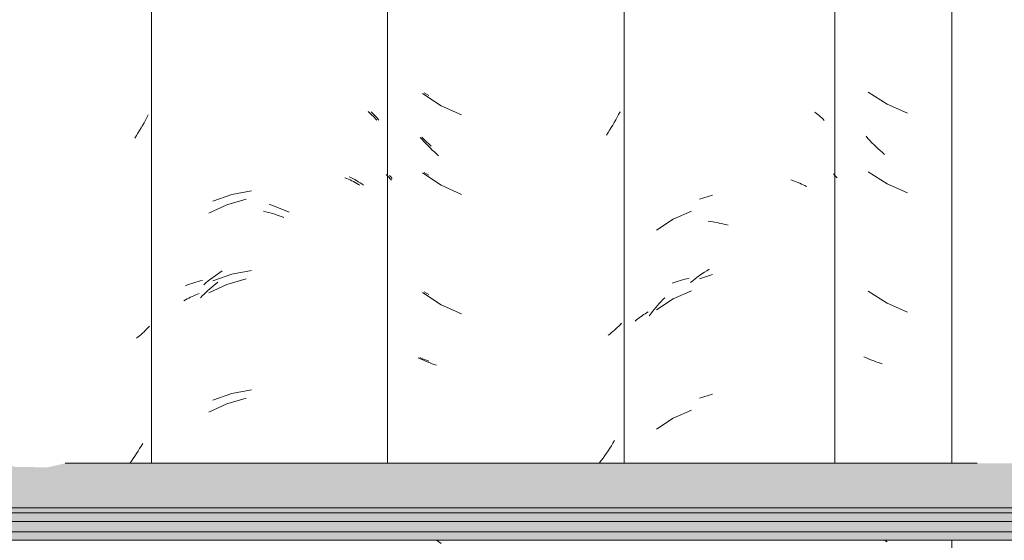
# Model space of a CAD drawing. Header units: metres. Extents: x -28.2 to -1.6, y -1.6 to 5.9.
# Tile 39 of 88: x -19.308 to -18.936, y 3.514 to 3.711. Entities that reach past the tile are written whole.
import ezdxf

# ---------------------------------------------------------------- set-up
doc = ezdxf.new("R2010")
doc.units = ezdxf.units.M
doc.layers.add('A-GLAZ-CWMG', color=7, linetype='Continuous', lineweight=5)
doc.layers.add('A-ROOF', color=7, linetype='Continuous', lineweight=5)

# ---------------------------------------------------------------- blocks, each defined once
blk = doc.blocks.new('FP_43-CASA 3')
at = {"layer": 'A-GLAZ-CWMG', "color": 9, "true_color": 0xc0c0c0}
for p, q in [((-18.98714, 3.68373), (-18.98003, 3.67918)), ((-18.98003, 3.67918), (-18.97227, 3.67584)), ((-18.98726, 3.66624), (-18.988, 3.66705)), ((-18.98651, 3.66543), (-18.98726, 3.66624)), ((-18.98575, 3.66464), (-18.98651, 3.66543)), ((-18.98498, 3.66387), (-18.98575, 3.66464)), ((-18.9842, 3.66311), (-18.98498, 3.66387)), ((-18.98341, 3.66236), (-18.9842, 3.66311)), ((-18.98262, 3.66162), (-18.98341, 3.66236)), ((-18.98181, 3.66091), (-18.98262, 3.66162)), ((-18.98099, 3.6602), (-18.98181, 3.66091)), ((-18.99987, 3.65233), (-19.00032, 3.65286)), ((-18.9994, 3.6518), (-18.99987, 3.65233)), ((-18.98714, 3.65359), (-18.98003, 3.64904)), ((-18.99892, 3.65129), (-18.9994, 3.6518)), ((-18.98003, 3.64904), (-18.97227, 3.6457)), ((-18.98714, 3.60838), (-18.98003, 3.60382)), ((-18.98003, 3.60382), (-18.97227, 3.60048)), ((-18.98804, 3.58322), (-18.98877, 3.58358)), ((-18.9873, 3.58288), (-18.98804, 3.58322)), ((-18.98655, 3.58256), (-18.9873, 3.58288)), ((-18.98579, 3.58225), (-18.98655, 3.58256)), ((-18.98502, 3.58195), (-18.98579, 3.58225)), ((-18.98424, 3.58166), (-18.98502, 3.58195)), ((-18.98345, 3.58139), (-18.98424, 3.58166)), ((-18.98266, 3.58114), (-18.98345, 3.58139)), ((-18.98185, 3.5809), (-18.98266, 3.58114)), ((-18.981, 3.51402), (-18.98003, 3.5134))]:
    blk.add_line(p, q, dxfattribs=at)
blk = doc.blocks.new('FP_44-CASA 3')
at = {"layer": 'A-GLAZ-CWMG', "color": 9, "true_color": 0xc0c0c0}
for p, q in [((-19.00732, 3.67615), (-19.00678, 3.67574)), ((-19.00678, 3.67574), (-19.00624, 3.67532)), ((-19.00624, 3.67532), (-19.00572, 3.67489)), ((-19.00572, 3.67489), (-19.00522, 3.67446)), ((-19.00522, 3.67446), (-19.00472, 3.67401)), ((-19.00472, 3.67401), (-19.00424, 3.67355)), ((-19.00424, 3.67355), (-19.00378, 3.67309)), ((-19.01648, 3.65053), (-19.01578, 3.6503)), ((-19.01578, 3.6503), (-19.0151, 3.65007)), ((-19.0151, 3.65007), (-19.01442, 3.64982)), ((-19.01442, 3.64982), (-19.01375, 3.64955)), ((-19.01375, 3.64955), (-19.01309, 3.64927)), ((-19.01309, 3.64927), (-19.01244, 3.64899)), ((-19.01244, 3.64899), (-19.01181, 3.64868)), ((-19.01181, 3.64868), (-19.01118, 3.64837)), ((-19.01118, 3.64837), (-19.01056, 3.64804)), ((-19.05407, 3.63864), (-19.06099, 3.63564)), ((-19.06099, 3.63564), (-19.06727, 3.63149)), ((-19.0477, 3.63487), (-19.04687, 3.63477)), ((-19.04687, 3.63477), (-19.04604, 3.63465)), ((-19.04604, 3.63465), (-19.04521, 3.63451)), ((-19.04521, 3.63451), (-19.04437, 3.63436)), ((-19.04437, 3.63436), (-19.04354, 3.63419)), ((-19.04354, 3.63419), (-19.0427, 3.63401)), ((-19.0427, 3.63401), (-19.04186, 3.63381)), ((-19.04186, 3.63381), (-19.04102, 3.63359)), ((-19.04102, 3.63359), (-19.04018, 3.63336)), ((-19.05407, 3.6085), (-19.06099, 3.6055)), ((-19.06099, 3.6055), (-19.06727, 3.60135)), ((-19.0669, 3.60298), (-19.06624, 3.60372)), ((-19.06624, 3.60372), (-19.06556, 3.60446)), ((-19.06556, 3.60446), (-19.06488, 3.60518)), ((-19.06488, 3.60518), (-19.06418, 3.60588)), ((-19.07222, 3.5995), (-19.07165, 3.59987)), ((-19.07165, 3.59987), (-19.07106, 3.60023)), ((-19.07106, 3.60023), (-19.07047, 3.60057)), ((-19.07008, 3.59906), (-19.06946, 3.59987)), ((-19.06946, 3.59987), (-19.06884, 3.60067)), ((-19.06884, 3.60067), (-19.06821, 3.60145)), ((-19.06821, 3.60145), (-19.06756, 3.60222)), ((-19.06756, 3.60222), (-19.0669, 3.60298)), ((-19.07538, 3.59706), (-19.07489, 3.59749)), ((-19.07489, 3.59749), (-19.07438, 3.59791)), ((-19.07438, 3.59791), (-19.07386, 3.59832)), ((-19.07386, 3.59832), (-19.07332, 3.59872)), ((-19.07332, 3.59872), (-19.07278, 3.59911)), ((-19.07278, 3.59911), (-19.07222, 3.5995)), ((-19.05407, 3.56328), (-19.06099, 3.56028)), ((-19.06099, 3.56028), (-19.06727, 3.55614))]:
    blk.add_line(p, q, dxfattribs=at)
blk = doc.blocks.new('FP_45-CASA 3')
at = {"layer": 'A-GLAZ-CWMG', "color": 9, "true_color": 0xc0c0c0}
for p, q in [((-19.15521, 3.68348), (-19.15351, 3.68249)), ((-19.15524, 3.66588), (-19.1561, 3.66676)), ((-19.15437, 3.66502), (-19.15524, 3.66588)), ((-19.15349, 3.66417), (-19.15437, 3.66502)), ((-19.15259, 3.66334), (-19.15349, 3.66417)), ((-19.16913, 3.65204), (-19.16963, 3.65258)), ((-19.16863, 3.65152), (-19.16913, 3.65204)), ((-19.15521, 3.65334), (-19.15351, 3.65235)), ((-19.1681, 3.651), (-19.16863, 3.65152)), ((-19.16757, 3.65049), (-19.1681, 3.651)), ((-19.15521, 3.60812), (-19.15351, 3.60713)), ((-19.15605, 3.58289), (-19.15689, 3.58325)), ((-19.15518, 3.58255), (-19.15605, 3.58289)), ((-19.15431, 3.58223), (-19.15518, 3.58255)), ((-19.15343, 3.58192), (-19.15431, 3.58223))]:
    blk.add_line(p, q, dxfattribs=at)
blk = doc.blocks.new('FP_46-CASA 3')
at = {"layer": 'A-GLAZ-CWMG', "color": 9, "true_color": 0xc0c0c0}
for p, q in [((-19.17648, 3.6764), (-19.17597, 3.67597)), ((-19.17597, 3.67597), (-19.17548, 3.67554)), ((-19.17548, 3.67554), (-19.175, 3.67509)), ((-19.175, 3.67509), (-19.17453, 3.67463)), ((-19.17453, 3.67463), (-19.17407, 3.67417)), ((-19.17407, 3.67417), (-19.17363, 3.6737)), ((-19.17363, 3.6737), (-19.17319, 3.67322)), ((-19.1852, 3.65138), (-19.18453, 3.65111)), ((-19.18453, 3.65111), (-19.18387, 3.65082)), ((-19.18387, 3.65082), (-19.18322, 3.65052)), ((-19.18322, 3.65052), (-19.18259, 3.65021)), ((-19.18259, 3.65021), (-19.18196, 3.64989)), ((-19.18196, 3.64989), (-19.18134, 3.64956)), ((-19.18134, 3.64956), (-19.18073, 3.64922)), ((-19.18073, 3.64922), (-19.18014, 3.64886)), ((-19.18014, 3.64886), (-19.17955, 3.6485)), ((-19.22985, 3.64112), (-19.23672, 3.63789)), ((-19.22255, 3.64321), (-19.22985, 3.64112)), ((-19.21598, 3.63867), (-19.21514, 3.63847)), ((-19.21514, 3.63847), (-19.21429, 3.63825)), ((-19.21429, 3.63825), (-19.21345, 3.63802)), ((-19.21345, 3.63802), (-19.2126, 3.63777)), ((-19.2126, 3.63777), (-19.21175, 3.63751)), ((-19.21175, 3.63751), (-19.21091, 3.63724)), ((-19.21091, 3.63724), (-19.21007, 3.63695)), ((-19.21007, 3.63695), (-19.20922, 3.63664)), ((-19.20922, 3.63664), (-19.20838, 3.63632)), ((-19.22985, 3.61098), (-19.23672, 3.60775)), ((-19.23483, 3.6106), (-19.23407, 3.61122)), ((-19.23407, 3.61122), (-19.23331, 3.61182)), ((-19.22255, 3.61306), (-19.22985, 3.61098)), ((-19.2417, 3.60695), (-19.24103, 3.60722)), ((-19.24103, 3.60722), (-19.24034, 3.60747)), ((-19.23919, 3.60661), (-19.23849, 3.6073)), ((-19.23849, 3.6073), (-19.23777, 3.60799)), ((-19.23777, 3.60799), (-19.23705, 3.60866)), ((-19.23705, 3.60866), (-19.23631, 3.60932)), ((-19.23631, 3.60932), (-19.23558, 3.60997)), ((-19.23558, 3.60997), (-19.23483, 3.6106)), ((-19.24615, 3.60477), (-19.24555, 3.60512)), ((-19.24555, 3.60512), (-19.24493, 3.60545)), ((-19.24493, 3.60545), (-19.24431, 3.60577)), ((-19.24431, 3.60577), (-19.24367, 3.60609)), ((-19.24367, 3.60609), (-19.24302, 3.60639)), ((-19.24302, 3.60639), (-19.24237, 3.60667)), ((-19.24237, 3.60667), (-19.2417, 3.60695)), ((-19.23989, 3.6059), (-19.23919, 3.60661)), ((-19.22255, 3.56785), (-19.22985, 3.56577)), ((-19.22985, 3.56577), (-19.23672, 3.56253))]:
    blk.add_line(p, q, dxfattribs=at)
blk = doc.blocks.new('FP_47-CASA 3')
at = {"layer": 'A-GLAZ-CWMG', "color": 9, "true_color": 0xc0c0c0}
for p, q in [((-19.25969, 3.67525), (-19.2602, 3.67422)), ((-19.26181, 3.67121), (-19.26238, 3.67023)), ((-19.26126, 3.67221), (-19.26181, 3.67121)), ((-19.26072, 3.67321), (-19.26126, 3.67221)), ((-19.2602, 3.67422), (-19.26072, 3.67321)), ((-19.26416, 3.66734), (-19.26478, 3.6664)), ((-19.26355, 3.66829), (-19.26416, 3.66734)), ((-19.26296, 3.66926), (-19.26355, 3.66829)), ((-19.26238, 3.67023), (-19.26296, 3.66926)), ((-19.26178, 3.59253), (-19.26235, 3.59202)), ((-19.26123, 3.59305), (-19.26178, 3.59253)), ((-19.26069, 3.59357), (-19.26123, 3.59305)), ((-19.26017, 3.59411), (-19.26069, 3.59357)), ((-19.25966, 3.59465), (-19.26017, 3.59411)), ((-19.25917, 3.5952), (-19.25966, 3.59465)), ((-19.26352, 3.59104), (-19.26413, 3.59057)), ((-19.26293, 3.59153), (-19.26352, 3.59104)), ((-19.26235, 3.59202), (-19.26293, 3.59153)), ((-19.2635, 3.5478), (-19.26411, 3.54685)), ((-19.26291, 3.54877), (-19.2635, 3.5478)), ((-19.26233, 3.54974), (-19.26291, 3.54877)), ((-19.26176, 3.55072), (-19.26233, 3.54974)), ((-19.266, 3.54406), (-19.26663, 3.54319)), ((-19.26536, 3.54498), (-19.266, 3.54406)), ((-19.26473, 3.54591), (-19.26536, 3.54498)), ((-19.26411, 3.54685), (-19.26473, 3.54591))]:
    blk.add_line(p, q, dxfattribs=at)
blk = doc.blocks.new('Rectangular Mullion - Telha Fibrocimento - Ondulada-V36-CASA 3')
at = {"layer": 'A-GLAZ-CWMG'}
for p, q in [((-19.2584, 3.77825), (-19.2584, 3.54319)), ((-19.16913, 3.77825), (-19.16913, 3.54319)), ((-18.99981, 3.77825), (-18.99981, 3.54319)), ((-18.95557, 3.77825), (-18.95557, 3.54319)), ((-18.95557, 3.51402), (-18.95557, 3.27839))]:
    blk.add_line(p, q, dxfattribs=at)
for name in ['FP_46-CASA 3', 'FP_44-CASA 3', 'FP_43-CASA 3', 'FP_47-CASA 3', 'FP_45-CASA 3']:
    blk.add_blockref(name, (0, 0), dxfattribs=at)
blk = doc.blocks.new('FP_51-CASA 3')
at = {"layer": 'A-GLAZ-CWMG', "color": 9, "true_color": 0xc0c0c0}
for p, q in [((-19.04615, 3.64479), (-19.05101, 3.64321)), ((-19.04615, 3.61465), (-19.05101, 3.61307)), ((-19.05097, 3.61431), (-19.05008, 3.61493)), ((-19.05008, 3.61493), (-19.04919, 3.61554)), ((-19.04919, 3.61554), (-19.04829, 3.61613)), ((-19.04829, 3.61613), (-19.04738, 3.6167)), ((-19.06141, 3.61142), (-19.06064, 3.6117)), ((-19.06064, 3.6117), (-19.05985, 3.61198)), ((-19.05985, 3.61198), (-19.05906, 3.61223)), ((-19.05906, 3.61223), (-19.05825, 3.61247)), ((-19.05825, 3.61247), (-19.05744, 3.6127)), ((-19.05744, 3.6127), (-19.05661, 3.61291)), ((-19.05661, 3.61291), (-19.05578, 3.6131)), ((-19.05578, 3.6131), (-19.05494, 3.61328)), ((-19.05444, 3.61165), (-19.05359, 3.61234)), ((-19.05359, 3.61234), (-19.05272, 3.61301)), ((-19.05272, 3.61301), (-19.05185, 3.61367)), ((-19.05185, 3.61367), (-19.05097, 3.61431)), ((-19.04615, 3.56943), (-19.05101, 3.56785))]:
    blk.add_line(p, q, dxfattribs=at)
blk = doc.blocks.new('FP_52-CASA 3')
at = {"layer": 'A-GLAZ-CWMG', "color": 9, "true_color": 0xc0c0c0}
for p, q in [((-19.15584, 3.68331), (-19.14882, 3.67863)), ((-19.14882, 3.67863), (-19.14111, 3.67516)), ((-19.08215, 3.67428), (-19.0827, 3.67328)), ((-19.08162, 3.67528), (-19.08215, 3.67428)), ((-19.0811, 3.6763), (-19.08162, 3.67528)), ((-19.08384, 3.67131), (-19.08443, 3.67035)), ((-19.08326, 3.67229), (-19.08384, 3.67131)), ((-19.0827, 3.67328), (-19.08326, 3.67229)), ((-19.08565, 3.66845), (-19.08628, 3.66752)), ((-19.08503, 3.66939), (-19.08565, 3.66845)), ((-19.08443, 3.67035), (-19.08503, 3.66939)), ((-19.15596, 3.66582), (-19.15669, 3.66665)), ((-19.15522, 3.665), (-19.15596, 3.66582)), ((-19.15447, 3.6642), (-19.15522, 3.665)), ((-19.15372, 3.66341), (-19.15447, 3.6642)), ((-19.15295, 3.66263), (-19.15372, 3.66341)), ((-19.15217, 3.66187), (-19.15295, 3.66263)), ((-19.15138, 3.66112), (-19.15217, 3.66187)), ((-19.15058, 3.66039), (-19.15138, 3.66112)), ((-19.14977, 3.65967), (-19.15058, 3.66039)), ((-19.16783, 3.65168), (-19.1683, 3.65225)), ((-19.15584, 3.65317), (-19.14882, 3.64849)), ((-19.16734, 3.65112), (-19.16783, 3.65168)), ((-19.14882, 3.64849), (-19.14111, 3.64502)), ((-19.15584, 3.60795), (-19.14882, 3.60327)), ((-19.14882, 3.60327), (-19.14111, 3.59981)), ((-19.08057, 3.59625), (-19.08108, 3.5957)), ((-19.0844, 3.59262), (-19.085, 3.59214)), ((-19.08381, 3.59311), (-19.0844, 3.59262)), ((-19.08324, 3.59361), (-19.08381, 3.59311)), ((-19.08267, 3.59412), (-19.08324, 3.59361)), ((-19.08213, 3.59464), (-19.08267, 3.59412)), ((-19.08159, 3.59517), (-19.08213, 3.59464)), ((-19.08108, 3.5957), (-19.08159, 3.59517)), ((-19.085, 3.59214), (-19.08562, 3.59168)), ((-19.15673, 3.58282), (-19.15744, 3.58319)), ((-19.156, 3.58247), (-19.15673, 3.58282)), ((-19.15526, 3.58213), (-19.156, 3.58247)), ((-19.15451, 3.5818), (-19.15526, 3.58213)), ((-19.15375, 3.58149), (-19.15451, 3.5818)), ((-19.15298, 3.58119), (-19.15375, 3.58149)), ((-19.1522, 3.5809), (-19.15298, 3.58119)), ((-19.15142, 3.58063), (-19.1522, 3.5809)), ((-19.15062, 3.58038), (-19.15142, 3.58063)), ((-19.08322, 3.5518), (-19.08379, 3.55082)), ((-19.08559, 3.54796), (-19.08622, 3.54702)), ((-19.08498, 3.5489), (-19.08559, 3.54796)), ((-19.08438, 3.54986), (-19.08498, 3.5489)), ((-19.08379, 3.55082), (-19.08438, 3.54986)), ((-19.08818, 3.54429), (-19.08886, 3.5434)), ((-19.08752, 3.54519), (-19.08818, 3.54429)), ((-19.08686, 3.5461), (-19.08752, 3.54519)), ((-19.08622, 3.54702), (-19.08686, 3.5461)), ((-19.15058, 3.51402), (-19.14882, 3.51285))]:
    blk.add_line(p, q, dxfattribs=at)
blk = doc.blocks.new('FP_53-CASA 3')
at = {"layer": 'A-GLAZ-CWMG', "color": 9, "true_color": 0xc0c0c0}
for p, q in [((-19.1753, 3.67632), (-19.17478, 3.67583)), ((-19.17478, 3.67583), (-19.17427, 3.67533)), ((-19.17427, 3.67533), (-19.17377, 3.67481)), ((-19.17377, 3.67481), (-19.17329, 3.67429)), ((-19.17329, 3.67429), (-19.17283, 3.67376)), ((-19.17283, 3.67376), (-19.17238, 3.67322)), ((-19.18364, 3.65175), (-19.18292, 3.6514)), ((-19.18292, 3.6514), (-19.18221, 3.65103)), ((-19.18221, 3.65103), (-19.18151, 3.65065)), ((-19.18151, 3.65065), (-19.18083, 3.65026)), ((-19.18083, 3.65026), (-19.18016, 3.64986)), ((-19.18016, 3.64986), (-19.1795, 3.64944)), ((-19.1795, 3.64944), (-19.17886, 3.64901)), ((-19.17886, 3.64901), (-19.17823, 3.64857)), ((-19.22804, 3.645), (-19.23525, 3.64249)), ((-19.22053, 3.64637), (-19.22804, 3.645)), ((-19.21388, 3.64124), (-19.21293, 3.64093)), ((-19.21293, 3.64093), (-19.21197, 3.6406)), ((-19.21197, 3.6406), (-19.21102, 3.64026)), ((-19.21102, 3.64026), (-19.21007, 3.63989)), ((-19.21007, 3.63989), (-19.20912, 3.63951)), ((-19.20912, 3.63951), (-19.20817, 3.63911)), ((-19.20817, 3.63911), (-19.20723, 3.63869)), ((-19.20723, 3.63869), (-19.20629, 3.63826)), ((-19.22804, 3.61485), (-19.23525, 3.61234)), ((-19.23433, 3.61423), (-19.23345, 3.61485)), ((-19.23345, 3.61485), (-19.23255, 3.61546)), ((-19.23255, 3.61546), (-19.23165, 3.61605)), ((-19.22053, 3.61623), (-19.22804, 3.61485)), ((-19.24475, 3.61077), (-19.24398, 3.61106)), ((-19.24398, 3.61106), (-19.24319, 3.61133)), ((-19.24319, 3.61133), (-19.2424, 3.61159)), ((-19.2424, 3.61159), (-19.2416, 3.61183)), ((-19.2416, 3.61183), (-19.24079, 3.61206)), ((-19.24079, 3.61206), (-19.23996, 3.61227)), ((-19.23996, 3.61227), (-19.23913, 3.61247)), ((-19.23865, 3.61085), (-19.2378, 3.61156)), ((-19.2378, 3.61156), (-19.23694, 3.61225)), ((-19.23694, 3.61225), (-19.23608, 3.61292)), ((-19.23608, 3.61292), (-19.23521, 3.61358)), ((-19.23521, 3.61358), (-19.23433, 3.61423)), ((-19.24551, 3.61046), (-19.24475, 3.61077)), ((-19.22053, 3.57101), (-19.22804, 3.56964)), ((-19.22804, 3.56964), (-19.23525, 3.56713))]:
    blk.add_line(p, q, dxfattribs=at)
blk = doc.blocks.new('Rectangular Mullion - Telha Fibrocimento - Ondulada-V50-CASA 3')
at = {"layer": 'A-GLAZ-CWMG'}
blk.add_line((-19.07957, 3.77825), (-19.07957, 3.54319), dxfattribs=at)
for name in ['FP_51-CASA 3', 'FP_53-CASA 3', 'FP_52-CASA 3']:
    blk.add_blockref(name, (0, 0), dxfattribs=at)
blk = doc.blocks.new('LONGARINA_STEEL_FRAME1 - LONGARINA_STEEL_FRAME-2562852-CASA 3')
at = {"layer": 'A-ROOF', "true_color": 0x9fa09c}
h = blk.add_hatch(color=253, dxfattribs=at)
h.paths.add_polyline_path([(-18.54673, 3.52638), (-18.44504, 3.52638), (-18.44504, 3.54319), (-18.73807, 3.54319), (-18.74476, 3.54166), (-18.75707, 3.54184), (-18.76224, 3.54319), (-19.29107, 3.54319), (-19.29776, 3.54166), (-19.31007, 3.54184), (-19.31524, 3.54319), (-19.69754, 3.54319), (-19.69754, 3.52638), (-18.56204, 3.52638)])
h.paths.add_polyline_path([(-20.96477, 3.52638), (-19.73254, 3.52638), (-19.73254, 3.54319), (-19.84407, 3.54319), (-19.85076, 3.54166), (-19.86307, 3.54184), (-19.86824, 3.54319), (-20.39707, 3.54319), (-20.40376, 3.54166), (-20.41607, 3.54184), (-20.42124, 3.54319), (-20.98504, 3.54319), (-20.98504, 3.52638)])
h = blk.add_hatch(color=253, dxfattribs=at)
h.paths.add_polyline_path([(-18.54673, 3.5244), (-18.44504, 3.5244), (-18.44504, 3.52638), (-19.69754, 3.52638), (-19.69754, 3.5244), (-18.56204, 3.5244)])
h.paths.add_polyline_path([(-20.96477, 3.5244), (-19.73254, 3.5244), (-19.73254, 3.52638), (-20.98504, 3.52638), (-20.98504, 3.5244)])
h = blk.add_hatch(color=253, dxfattribs=at)
h.paths.add_polyline_path([(-20.98504, 3.52114), (-19.73254, 3.52114), (-19.73254, 3.5244), (-20.98504, 3.5244), (-20.98504, 3.52341)])
h.paths.add_polyline_path([(-18.44504, 3.52114), (-18.44504, 3.5244), (-19.69754, 3.5244), (-19.69754, 3.52114), (-18.54673, 3.52114)])
h = blk.add_hatch(color=253, dxfattribs=at)
h.paths.add_polyline_path([(-19.86109, 3.51728), (-19.73254, 3.51728), (-19.73254, 3.52114), (-20.98504, 3.52114), (-20.98504, 3.51728), (-19.87275, 3.51728)])
h.paths.add_polyline_path([(-18.44504, 3.51728), (-18.44504, 3.52114), (-19.69754, 3.52114), (-19.69754, 3.51728), (-18.54673, 3.51728)])
h = blk.add_hatch(color=253, dxfattribs=at)
h.paths.add_polyline_path([(-18.48735, 3.51402), (-18.44504, 3.51402), (-18.44504, 3.51728), (-19.69754, 3.51728), (-19.69754, 3.51402), (-18.49515, 3.51402)])
h.paths.add_polyline_path([(-20.97527, 3.51402), (-19.73254, 3.51402), (-19.73254, 3.51728), (-20.98504, 3.51728), (-20.98504, 3.51402), (-20.98336, 3.51402)])
at = {"layer": 'A-ROOF'}
for p, q in [((-18.94594, 3.54319), (-19.29107, 3.54319)), ((-18.44504, 3.52638), (-19.69754, 3.52638)), ((-18.44504, 3.5244), (-19.69754, 3.5244)), ((-18.44504, 3.52114), (-19.69754, 3.52114)), ((-18.44504, 3.51728), (-19.69754, 3.51728)), ((-18.44504, 3.51402), (-19.69754, 3.51402))]:
    blk.add_line(p, q, dxfattribs=at)

msp = doc.modelspace()

# ---------------------------------------------------------------- block references
at = {"layer": 'A-GLAZ-CWMG'}
for name in ['Rectangular Mullion - Telha Fibrocimento - Ondulada-V36-CASA 3', 'Rectangular Mullion - Telha Fibrocimento - Ondulada-V50-CASA 3']:
    msp.add_blockref(name, (0, 0), dxfattribs=at)
at = {"layer": 'A-ROOF'}
msp.add_blockref('LONGARINA_STEEL_FRAME1 - LONGARINA_STEEL_FRAME-2562852-CASA 3', (0, 0), dxfattribs=at)

doc.saveas('drawing.dxf')
